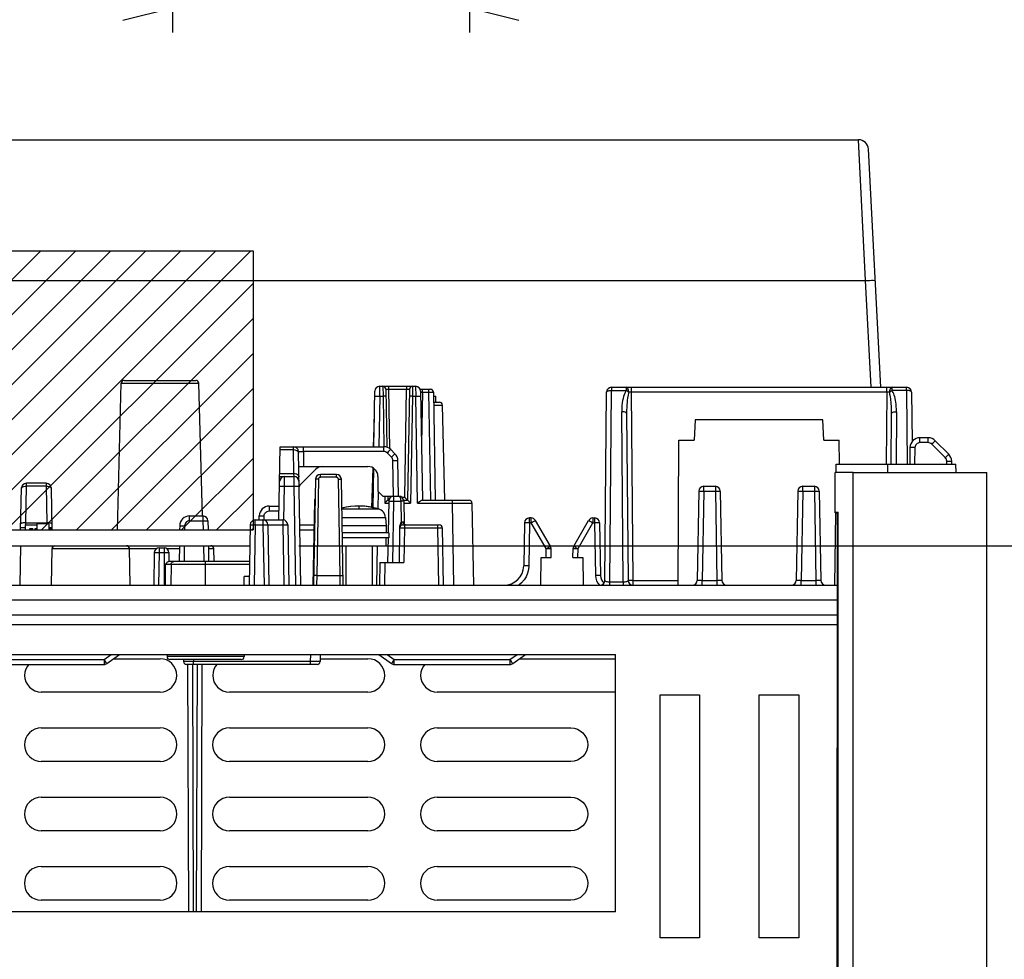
# Model space of a CAD drawing. Extents: x 0 to 420, y 0 to 297.
# Tile 37 of 62: x 319 to 359, y 92 to 130. Entities that reach past the tile are written whole.
import ezdxf

# ---------------------------------------------------------------- set-up
doc = ezdxf.new("R2010")
doc.units = 0
doc.header["$LTSCALE"] = 23.1
doc.layers.get('0').update_dxf_attribs({"linetype": 'CONTINUOUS'})
for name, color, linetype in [('ALL_AXIS', 7, 'CONTINUOUS'), ('ALL_CURVE', 7, 'CONTINUOUS'), ('ALL_DIM', 7, 'CONTINUOUS'), ('ALL_FEATURES', 7, 'CONTINUOUS'), ('OBSTRUCTIVE_DTM', 7, 'CONTINUOUS')]:
    doc.layers.add(name, color=color, linetype=linetype)
doc.dimstyles.get("Standard").update_dxf_attribs({"dimtxt": 2.5, "dimasz": 2.5, "dimexe": 1.25, "dimexo": 0.625, "dimtad": 1, "dimcen": 2.5, "dimazin": 3, "dimtfac": 1, "dimtmove": 0, "dimatfit": 3})

# ---------------------------------------------------------------- blocks, each defined once
blk = doc.blocks.new('_OPEN')
at = {"color": 0, "linetype": 'BYBLOCK'}
for p, q in [((0, 0), (-1, 0.25)), ((-1, -0.25), (0, 0)), ((-1, 0), (0, 0))]:
    blk.add_line(p, q, dxfattribs=at)
blk = doc.blocks.new('*D24')
at = {"layer": 'ALL_DIM', "color": 2, "linetype": 'CONTINUOUS'}
for p, q in [((325.484, 185.581), (325.484, 144.348)), ((271.384, 162.869), (271.384, 129.169)), ((325.484, 135.052), (325.484, 129.169)), ((271.384, 130.169), (298.434, 130.169)), ((325.484, 130.169), (298.434, 130.169))]:
    blk.add_line(p, q, dxfattribs=at)
at = {"layer": 'ALL_DIM', "color": 2, "linetype": 'CONTINUOUS', "xscale": 2, "yscale": 2, "zscale": 2, "rotation": 180}
blk.add_blockref('_OPEN', (271.384, 130.169), dxfattribs=at)
at = {"layer": 'ALL_DIM', "color": 2, "linetype": 'CONTINUOUS', "xscale": 2, "yscale": 2, "zscale": 2}
blk.add_blockref('_OPEN', (325.484, 130.169), dxfattribs=at)
blk = doc.blocks.new('*D25')
at = {"layer": 'ALL_DIM', "color": 2, "linetype": 'CONTINUOUS'}
for p, q in [((325.484, 185.581), (325.484, 141.259)), ((337.484, 185.581), (337.484, 129.169)), ((325.484, 135.417), (325.484, 129.169)), ((325.484, 130.169), (320.484, 130.169)), ((320.484, 130.169), (331.484, 130.169)), ((367.503, 130.169), (331.484, 130.169)), ((337.484, 130.169), (367.503, 130.169))]:
    blk.add_line(p, q, dxfattribs=at)
at = {"layer": 'ALL_DIM', "color": 2, "linetype": 'CONTINUOUS', "xscale": 2, "yscale": 2, "zscale": 2}
blk.add_blockref('_OPEN', (325.484, 130.169), dxfattribs=at)
at = {"layer": 'ALL_DIM', "color": 2, "linetype": 'CONTINUOUS', "xscale": 2, "yscale": 2, "zscale": 2, "rotation": 180}
blk.add_blockref('_OPEN', (337.484, 130.169), dxfattribs=at)
blk = doc.blocks.new('*D36')
at = {"layer": 'ALL_DIM', "color": 2, "linetype": 'CONTINUOUS'}
for p, q in [((330.584, 108.438), (397.528, 108.438)), ((396.528, 108.438), (396.528, 76.643)), ((396.528, 44.848), (396.528, 76.643)), ((356.384, 44.848), (397.528, 44.848))]:
    blk.add_line(p, q, dxfattribs=at)
at = {"layer": 'ALL_DIM', "color": 2, "linetype": 'CONTINUOUS', "xscale": 2, "yscale": 2, "zscale": 2}
for p, rotation in [((396.528, 108.438), 90), ((396.528, 44.848), 270)]:
    blk.add_blockref('_OPEN', p, dxfattribs=dict(at, rotation=rotation))

msp = doc.modelspace()

# ---------------------------------------------------------------- linework, layer by layer
at = {"color": 7, "linetype": 'CONTINUOUS'}
for p, q in [((288.584, 120.358), (328.744, 120.358)), ((328.744, 120.358), (328.744, 109.078)), ((352.984, 111.398), (352.254, 111.398)), ((352.254, 109.769), (352.254, 111.398)), ((352.254, 109.798), (352.384, 109.798)), ((352.254, 109.769), (352.356, 109.769)), ((288.584, 109.078), (328.744, 109.078))]:
    msp.add_line(p, q, dxfattribs=at)
at = {"color": 2, "linetype": 'CONTINUOUS'}
for p, q in [((308.885, 109.078), (320.165, 120.358)), ((310.299, 109.078), (321.579, 120.358)), ((311.714, 109.078), (322.994, 120.358)), ((313.128, 109.078), (324.408, 120.358)), ((314.542, 109.078), (325.822, 120.358)), ((315.956, 109.078), (327.236, 120.358)), ((317.37, 109.078), (328.65, 120.358)), ((318.785, 109.078), (328.744, 119.037)), ((320.199, 109.078), (328.744, 117.623)), ((321.613, 109.078), (328.744, 116.209)), ((323.027, 109.078), (328.744, 114.795)), ((324.442, 109.078), (328.744, 113.381)), ((325.856, 109.078), (328.744, 111.966)), ((327.27, 109.078), (328.744, 110.552)), ((328.684, 109.078), (328.744, 109.138))]:
    msp.add_line(p, q, dxfattribs=at)
at = {"layer": 'ALL_AXIS', "color": 7, "linetype": 'CONTINUOUS'}
for p, q in [((352.984, 111.398), (358.384, 111.398)), ((334.095, 109.577), (334.124, 109.238)), ((291.465, 109.078), (328.623, 109.078)), ((319.944, 109.078), (319.944, 109.13)), ((319.944, 109.13), (320.024, 109.13)), ((320.504, 109.13), (320.584, 109.13)), ((320.584, 109.13), (320.584, 109.078)), ((334.124, 109.238), (332.342, 109.238)), ((334.124, 109.238), (334.124, 108.958)), ((334.224, 108.958), (332.347, 108.958)), ((334.224, 108.758), (332.351, 108.758)), ((334.124, 108.438), (334.124, 108.758)), ((334.224, 108.958), (334.224, 108.758)), ((292.08, 108.438), (328.612, 108.438)), ((332.356, 108.438), (334.123, 108.438)), ((332.489, 108.438), (332.489, 106.838)), ((333.559, 108.438), (333.559, 106.838))]:
    msp.add_line(p, q, dxfattribs=at)
at = {"layer": 'ALL_AXIS', "color": 9, "linetype": 'CONTINUOUS'}
for p, q in [((332.33, 109.926), (333.808, 109.926)), ((332.336, 109.577), (334.095, 109.577))]:
    msp.add_line(p, q, dxfattribs=at)
at = {"layer": 'ALL_AXIS', "color": 7, "linetype": 'CONTINUOUS'}
for centre, radius, start, end in [((333.024, 107.238), 2.8, 73.743, 104.3961), ((333.696, 109.542), 0.4, 5, 73.743)]:
    msp.add_arc(centre, radius, start, end, dxfattribs=at)
at = {"layer": 'ALL_CURVE', "color": 40, "linetype": 'CONTINUOUS'}
msp.add_line((333.024, 109.944), (333.024, 110.038), dxfattribs=at)
msp.add_arc((333.024, 107.238), 2.8, 75.0994, 104.358, dxfattribs=at)
at = {"layer": 'ALL_FEATURES', "color": 7, "linetype": 'CONTINUOUS'}
for p, q in [((290.764, 124.838), (353.205, 124.838)), ((354.108, 114.838), (353.604, 124.459)), ((323.261, 109.078), (323.416, 115.001)), ((323.536, 115.118), (326.432, 115.118)), ((326.693, 109.637), (326.552, 115.001)), ((333.622, 112.438), (333.661, 114.681)), ((333.861, 114.878), (335.307, 114.878)), ((334.106, 114.76), (334.147, 112.416)), ((335.062, 114.76), (334.984, 110.278)), ((335.5, 114.758), (335.908, 114.758)), ((335.507, 114.681), (335.584, 110.278)), ((336.028, 114.64), (336.104, 110.278)), ((342.956, 107.036), (343.023, 114.64)), ((343.223, 114.838), (355.146, 114.838)), ((355.346, 114.64), (355.363, 112.639)), ((336.035, 114.238), (336.274, 114.238)), ((336.494, 110.278), (336.394, 114.121)), ((343.833, 113.778), (343.892, 107.036)), ((354.517, 111.738), (354.535, 113.778)), ((333.611, 112.438), (333.641, 113.6)), ((346.604, 113.518), (346.568, 112.698)), ((351.764, 113.518), (346.604, 113.518)), ((351.8, 112.698), (351.764, 113.518)), ((345.914, 106.838), (345.944, 112.698)), ((345.944, 112.698), (346.568, 112.698)), ((351.8, 112.698), (352.424, 112.698)), ((352.429, 111.738), (352.424, 112.698)), ((356.019, 112.798), (355.681, 112.798)), ((356.849, 112.133), (356.301, 112.681)), ((329.788, 109.478), (329.84, 112.438)), ((329.84, 112.438), (334.021, 112.438)), ((330.668, 106.838), (330.574, 112.241)), ((334.475, 112.153), (334.301, 112.323)), ((355.281, 112.405), (355.27, 111.738)), ((334.619, 110.438), (334.594, 111.874)), ((356.968, 111.738), (356.966, 111.858)), ((330.584, 111.638), (333.384, 111.638)), ((330.684, 110.938), (331.267, 111.521)), ((333.546, 109.963), (333.588, 111.579)), ((333.607, 111.567), (333.579, 109.959)), ((352.3, 111.397), (352.304, 111.738)), ((352.304, 111.738), (357.135, 111.738)), ((357.153, 111.398), (357.135, 111.738)), ((358.384, 65.798), (358.384, 111.398)), ((329.819, 111.238), (330.395, 111.238)), ((331.259, 111.121), (331.184, 106.838)), ((332.11, 111.318), (331.459, 111.318)), ((332.384, 106.838), (332.309, 111.121)), ((333.784, 111.238), (333.784, 110.638)), ((319.351, 109.077), (319.381, 110.761)), ((320.388, 110.958), (319.581, 110.958)), ((320.588, 110.761), (320.617, 109.078)), ((333.784, 110.638), (333.984, 110.438)), ((346.751, 110.641), (346.688, 107.034)), ((346.951, 110.838), (347.418, 110.838)), ((347.618, 110.641), (347.681, 107.034)), ((350.751, 110.641), (350.688, 107.034)), ((350.951, 110.838), (351.418, 110.838)), ((351.618, 110.641), (351.681, 107.034)), ((331.221, 110.241), (331.161, 106.838)), ((333.984, 110.438), (334.419, 110.438)), ((334.181, 110.438), (334.184, 110.278)), ((334.184, 110.278), (334.226, 110.278)), ((334.221, 110.241), (334.198, 108.958)), ((334.256, 110.349), (334.218, 110.31)), ((334.421, 110.438), (334.628, 110.438)), ((334.824, 110.278), (334.984, 110.278)), ((334.828, 110.241), (334.843, 109.351)), ((335.567, 110.278), (337.466, 110.278)), ((329.391, 110.038), (329.798, 110.038)), ((337.586, 110.16), (337.644, 106.838)), ((352.384, 109.798), (352.356, 109.769)), ((352.384, 84.998), (352.384, 109.798)), ((326.177, 109.638), (326.718, 109.638)), ((326.918, 109.441), (326.924, 109.078)), ((328.827, 109.478), (329.942, 109.478)), ((328.988, 109.478), (328.991, 109.645)), ((339.976, 109.558), (339.908, 109.558)), ((340.751, 108.415), (340.149, 109.458)), ((341.697, 108.415), (342.299, 109.458)), ((342.473, 109.558), (342.54, 109.558)), ((352.244, 106.838), (352.28, 109.769)), ((352.342, 109.755), (352.327, 85.055)), ((352.356, 109.769), (352.342, 109.755)), ((319.544, 109.158), (319.353, 109.158)), ((319.544, 109.078), (319.544, 109.278)), ((319.544, 109.278), (320.024, 109.278)), ((319.556, 109.366), (320.412, 109.366)), ((319.72, 109.078), (319.72, 109.13)), ((319.72, 109.13), (319.848, 109.13)), ((319.848, 109.078), (319.848, 109.13)), ((320.024, 109.078), (320.024, 109.318)), ((320.504, 109.318), (320.024, 109.318)), ((320.504, 109.078), (320.504, 109.318)), ((320.616, 109.158), (320.504, 109.158)), ((325.777, 109.245), (325.774, 109.078)), ((328.627, 109.281), (328.584, 106.838)), ((329.342, 109.281), (329.384, 106.838)), ((330.142, 109.281), (330.184, 106.838)), ((330.625, 109.278), (331.204, 109.278)), ((334.662, 109.16), (334.638, 107.758)), ((334.782, 109.278), (336.266, 109.278)), ((334.843, 109.35), (334.843, 109.351)), ((334.875, 109.296), (334.862, 109.309)), ((336.386, 109.16), (336.427, 106.838)), ((339.708, 109.361), (339.678, 107.624)), ((342.74, 109.361), (342.777, 107.231)), ((334.195, 108.758), (334.177, 107.758)), ((319.34, 108.437), (319.312, 106.838)), ((320.596, 106.838), (320.622, 108.32)), ((320.628, 108.438), (320.63, 108.359)), ((323.772, 106.838), (323.746, 108.32)), ((324.951, 108.358), (325.144, 108.358)), ((325.763, 108.438), (325.752, 107.798)), ((326.935, 108.438), (326.947, 107.798)), ((327.167, 107.798), (327.158, 108.32)), ((340.784, 107.958), (340.778, 108.319)), ((341.664, 107.958), (341.671, 108.319)), ((324.751, 108.161), (324.727, 106.838)), ((325.344, 108.158), (325.344, 107.798)), ((340.365, 106.838), (340.384, 107.958)), ((340.384, 107.958), (340.784, 107.958)), ((341.664, 107.958), (342.064, 107.958)), ((342.064, 107.958), (342.084, 106.838)), ((328.601, 107.798), (325.328, 107.798)), ((333.864, 107.758), (333.848, 106.838)), ((333.864, 107.758), (334.838, 107.758)), ((328.378, 106.838), (328.384, 107.198)), ((328.591, 107.198), (328.384, 107.198)), ((268.429, 106.838), (352.34, 106.838)), ((352.34, 106.238), (268.429, 106.238)), ((268.429, 105.638), (352.339, 105.638)), ((277.384, 104.038), (343.384, 104.038)), ((322.836, 103.675), (323.344, 104.038)), ((323.111, 103.871), (324.984, 103.871)), ((325.264, 104.038), (325.264, 103.958)), ((328.264, 103.838), (325.384, 103.838)), ((325.936, 103.838), (325.937, 103.756)), ((328.384, 104.038), (328.384, 103.958)), ((331.456, 104.038), (331.451, 103.756)), ((331.453, 103.871), (333.384, 103.871)), ((333.824, 104.038), (334.332, 103.675)), ((339.236, 103.675), (339.744, 104.038)), ((339.511, 103.871), (343.384, 103.871)), ((343.384, 93.638), (343.384, 104.038)), ((318.048, 103.638), (322.72, 103.638)), ((331.331, 103.638), (326.057, 103.638)), ((326.091, 103.638), (326.126, 93.638)), ((326.677, 103.638), (326.642, 93.638)), ((334.448, 103.638), (339.12, 103.638)), ((324.984, 102.523), (320.184, 102.523)), ((333.384, 102.523), (327.784, 102.523)), ((343.384, 102.523), (336.184, 102.523)), ((345.184, 92.598), (345.184, 102.412)), ((345.184, 102.412), (346.784, 102.412)), ((346.784, 102.412), (346.784, 92.598)), ((349.184, 102.412), (350.784, 102.412)), ((349.184, 92.598), (349.184, 102.412)), ((350.784, 102.412), (350.784, 92.598)), ((320.184, 101.074), (324.984, 101.074)), ((327.784, 101.074), (333.384, 101.074)), ((336.184, 101.074), (341.584, 101.074)), ((324.984, 99.72), (320.184, 99.72)), ((333.384, 99.72), (327.784, 99.72)), ((341.584, 99.72), (336.184, 99.72)), ((320.184, 98.277), (324.984, 98.277)), ((327.784, 98.277), (333.384, 98.277)), ((336.184, 98.277), (341.584, 98.277)), ((324.984, 96.917), (320.184, 96.917)), ((333.384, 96.917), (327.784, 96.917)), ((341.584, 96.917), (336.184, 96.917)), ((320.184, 95.48), (324.984, 95.48)), ((327.784, 95.48), (333.384, 95.48)), ((336.184, 95.48), (341.584, 95.48)), ((324.984, 94.114), (320.184, 94.114)), ((333.384, 94.114), (327.784, 94.114)), ((341.584, 94.114), (336.184, 94.114)), ((343.384, 93.638), (277.384, 93.638)), ((346.784, 92.598), (345.184, 92.598)), ((350.784, 92.598), (349.184, 92.598))]:
    msp.add_line(p, q, dxfattribs=at)
at = {"layer": 'ALL_FEATURES', "color": 9, "linetype": 'CONTINUOUS'}
for p, q in [((353.483, 119.152), (353.205, 124.838)), ((315.184, 119.152), (353.483, 119.152)), ((353.709, 114.838), (353.483, 119.152)), ((323.416, 115.001), (326.552, 115.001)), ((333.858, 114.485), (333.861, 114.878)), ((333.986, 114.878), (333.991, 114.485)), ((334.226, 114.76), (334.226, 114.878)), ((334.268, 112.35), (334.226, 114.76)), ((334.226, 114.76), (334.943, 114.76)), ((334.866, 110.396), (334.943, 114.76)), ((334.943, 114.878), (334.943, 114.76)), ((335.182, 114.878), (335.178, 114.485)), ((335.307, 114.878), (335.311, 114.485)), ((335.508, 114.641), (335.58, 114.64)), ((335.58, 114.64), (335.544, 112.57)), ((335.58, 114.64), (335.58, 114.758)), ((335.58, 114.64), (335.828, 114.64)), ((335.828, 114.758), (335.828, 114.64)), ((335.828, 114.64), (335.904, 110.278)), ((343.155, 106.964), (343.223, 114.712)), ((343.223, 114.838), (343.223, 114.712)), ((343.223, 114.712), (343.811, 114.712)), ((343.811, 114.838), (343.811, 114.712)), ((344.026, 114.64), (344.026, 114.838)), ((344.092, 107.036), (344.026, 114.64)), ((354.343, 114.64), (344.026, 114.64)), ((354.343, 114.64), (354.317, 111.738)), ((354.343, 114.64), (354.343, 114.838)), ((354.558, 114.712), (354.558, 114.838)), ((355.146, 114.712), (354.558, 114.712)), ((355.146, 114.712), (355.146, 114.838)), ((355.146, 114.712), (355.172, 111.738)), ((333.858, 114.485), (333.822, 112.438)), ((333.858, 114.485), (333.991, 114.485)), ((333.991, 114.485), (334.027, 112.438)), ((335.178, 114.485), (335.102, 110.16)), ((335.178, 114.485), (335.311, 114.485)), ((335.386, 110.16), (335.311, 114.485)), ((336.037, 114.121), (336.394, 114.121)), ((343.694, 106.964), (343.634, 113.851)), ((354.735, 113.851), (354.717, 111.738)), ((355.681, 112.601), (355.681, 112.798)), ((356.019, 112.601), (355.681, 112.601)), ((356.019, 112.601), (356.019, 112.798)), ((329.838, 112.321), (330.375, 112.321)), ((330.375, 112.321), (330.374, 112.438)), ((330.392, 111.355), (330.375, 112.321)), ((330.774, 112.241), (330.774, 112.438)), ((330.774, 112.241), (330.784, 111.638)), ((334.021, 112.241), (330.774, 112.241)), ((334.021, 112.241), (334.021, 112.438)), ((334.334, 112.013), (334.161, 112.184)), ((355.481, 112.405), (355.47, 111.738)), ((356.707, 111.996), (356.16, 112.543)), ((334.419, 110.438), (334.394, 111.874)), ((356.768, 111.738), (356.766, 111.858)), ((352.984, 65.798), (352.984, 111.398)), ((354.384, 111.398), (354.384, 111.738)), ((329.821, 111.355), (330.392, 111.355)), ((330.012, 110.845), (330.016, 111.238)), ((330.395, 111.238), (330.392, 111.355)), ((330.398, 110.845), (330.395, 111.238)), ((331.379, 111.121), (331.311, 107.231)), ((331.459, 111.2), (331.459, 111.318)), ((332.11, 111.2), (331.459, 111.2)), ((332.11, 111.2), (332.11, 111.318)), ((332.257, 107.231), (332.19, 111.121)), ((319.555, 109.366), (319.581, 110.842)), ((319.581, 110.842), (319.581, 110.958)), ((320.388, 110.842), (319.581, 110.842)), ((320.388, 110.958), (320.388, 110.842)), ((320.388, 110.842), (320.413, 109.366)), ((329.988, 109.472), (330.012, 110.845)), ((330.012, 110.845), (330.398, 110.845)), ((330.468, 106.838), (330.398, 110.845)), ((333.79, 110.632), (333.778, 109.926)), ((346.951, 110.641), (346.888, 107.034)), ((346.951, 110.641), (346.951, 110.838)), ((346.951, 110.641), (347.418, 110.641)), ((347.418, 110.838), (347.418, 110.641)), ((347.418, 110.641), (347.481, 107.034)), ((350.951, 110.641), (350.888, 107.034)), ((350.951, 110.641), (350.951, 110.838)), ((350.951, 110.641), (351.418, 110.641)), ((351.418, 110.838), (351.418, 110.641)), ((351.418, 110.641), (351.481, 107.034)), ((334.061, 110.439), (334.066, 110.16)), ((334.302, 110.396), (334.301, 110.438)), ((334.421, 110.241), (334.377, 107.758)), ((334.421, 110.438), (334.421, 110.241)), ((334.421, 110.241), (334.708, 110.241)), ((334.708, 110.241), (334.723, 109.388)), ((334.75, 110.396), (334.866, 110.396)), ((336.786, 110.278), (336.786, 110.16)), ((329.391, 110.038), (329.391, 109.841)), ((329.391, 109.841), (329.795, 109.841)), ((334.066, 110.16), (334.219, 110.16)), ((334.829, 110.16), (335.102, 110.16)), ((335.386, 110.16), (336.786, 110.16)), ((336.786, 110.16), (336.844, 106.838)), ((326.177, 109.441), (326.177, 109.638)), ((326.177, 109.441), (326.718, 109.441)), ((326.718, 109.638), (326.718, 109.441)), ((326.718, 109.441), (326.724, 109.078)), ((328.827, 109.281), (328.827, 109.478)), ((329.142, 109.478), (329.142, 109.281)), ((329.188, 109.478), (329.191, 109.645)), ((329.942, 109.478), (329.942, 109.281)), ((334.825, 109.359), (334.82, 109.395)), ((339.908, 109.361), (339.908, 109.558)), ((339.976, 109.361), (339.976, 109.558)), ((342.473, 109.558), (342.473, 109.361)), ((342.54, 109.558), (342.54, 109.361)), ((319.555, 109.278), (319.556, 109.366)), ((320.412, 109.366), (320.413, 109.318)), ((325.977, 109.245), (325.974, 109.078)), ((328.827, 109.281), (328.784, 106.838)), ((328.827, 109.281), (329.142, 109.281)), ((329.142, 109.281), (329.184, 106.838)), ((329.342, 109.281), (329.942, 109.281)), ((329.942, 109.281), (329.984, 106.838)), ((330.629, 109.081), (331.201, 109.081)), ((334.773, 109.284), (334.765, 109.3)), ((334.782, 109.278), (334.773, 109.284)), ((334.862, 109.16), (334.838, 107.758)), ((334.862, 109.278), (334.862, 109.16)), ((334.862, 109.16), (336.186, 109.16)), ((336.186, 109.278), (336.186, 109.16)), ((336.186, 109.16), (336.227, 106.838)), ((339.908, 109.361), (339.878, 107.624)), ((339.976, 109.361), (339.908, 109.361)), ((340.578, 108.319), (339.976, 109.361)), ((341.871, 108.319), (342.473, 109.361)), ((342.473, 109.361), (342.54, 109.361)), ((342.54, 109.361), (342.577, 107.231)), ((320.622, 108.32), (324.836, 108.32)), ((324.951, 108.358), (324.951, 108.161)), ((325.144, 108.358), (325.144, 106.838)), ((325.259, 108.32), (325.761, 108.32)), ((325.963, 108.438), (325.952, 107.798)), ((326.735, 108.437), (326.747, 107.798)), ((326.937, 108.32), (327.158, 108.32)), ((333.752, 108.438), (333.724, 106.838)), ((340.584, 107.958), (340.578, 108.319)), ((341.864, 107.958), (341.871, 108.319)), ((324.951, 108.161), (324.927, 106.838)), ((324.951, 108.161), (325.144, 108.161)), ((325.196, 107.68), (325.192, 106.838)), ((325.427, 107.68), (325.419, 106.838)), ((328.599, 107.68), (325.427, 107.68)), ((326.824, 106.838), (326.824, 107.798)), ((334.064, 107.758), (334.048, 106.838)), ((331.311, 107.231), (331.302, 106.838)), ((331.311, 107.231), (332.257, 107.231)), ((332.266, 106.838), (332.257, 107.231)), ((344.092, 106.838), (344.092, 107.036)), ((344.092, 107.036), (345.915, 107.036)), ((346.888, 106.838), (346.888, 107.034)), ((346.888, 107.034), (347.481, 107.034)), ((347.481, 107.034), (347.481, 106.838)), ((350.888, 106.838), (350.888, 107.034)), ((350.888, 107.034), (351.481, 107.034)), ((351.481, 107.034), (351.481, 106.838)), ((343.155, 106.838), (343.155, 106.964)), ((343.694, 106.964), (343.155, 106.964)), ((343.694, 106.964), (343.694, 106.838)), ((352.339, 105.238), (268.43, 105.238)), ((318.048, 103.834), (322.72, 103.834)), ((322.72, 103.834), (323.005, 104.038)), ((322.72, 103.834), (322.72, 103.638)), ((328.384, 103.958), (325.264, 103.958)), ((326.336, 103.838), (326.337, 103.756)), ((331.056, 104.038), (331.051, 103.756)), ((334.163, 104.038), (334.448, 103.834)), ((334.448, 103.638), (334.448, 103.834)), ((334.448, 103.834), (339.12, 103.834)), ((339.12, 103.834), (339.405, 104.038)), ((339.12, 103.834), (339.12, 103.638)), ((326.291, 103.638), (326.326, 93.638)), ((326.337, 103.638), (326.337, 103.756)), ((331.051, 103.756), (326.337, 103.756)), ((326.477, 103.638), (326.442, 93.638)), ((331.051, 103.756), (331.051, 103.638))]:
    msp.add_line(p, q, dxfattribs=at)
for points in [[(353.483, 119.152), (353.572, 119.156), (353.656, 119.159), (353.731, 119.16), (353.795, 119.16), (353.842, 119.159), (353.872, 119.156), (353.882, 119.152)], [(334.106, 114.76), (334.109, 114.76), (334.118, 114.761), (334.132, 114.761), (334.151, 114.761), (334.174, 114.761), (334.199, 114.76), (334.226, 114.76)], [(334.943, 114.76), (334.969, 114.76), (334.995, 114.761), (335.017, 114.761), (335.036, 114.761), (335.051, 114.761), (335.059, 114.76), (335.062, 114.76)], [(335.828, 114.64), (335.881, 114.64), (335.909, 114.641), (335.937, 114.641), (335.963, 114.641), (335.986, 114.641), (336.004, 114.641), (336.017, 114.641), (336.025, 114.64), (336.028, 114.64)], [(343.023, 114.64), (343.024, 114.649), (343.029, 114.659), (343.038, 114.668), (343.049, 114.676), (343.064, 114.684), (343.081, 114.692), (343.101, 114.698), (343.123, 114.703), (343.146, 114.707), (343.171, 114.71), (343.196, 114.712), (343.223, 114.712)], [(343.811, 114.712), (343.783, 114.661), (343.756, 114.603), (343.731, 114.537), (343.708, 114.465), (343.688, 114.386), (343.67, 114.299), (343.655, 114.204), (343.643, 114.098), (343.636, 113.98), (343.634, 113.851)], [(343.918, 114.64), (343.914, 114.692), (343.903, 114.739), (343.886, 114.78), (343.864, 114.811), (343.838, 114.831), (343.811, 114.838)], [(343.811, 114.712), (343.849, 114.69), (343.886, 114.666), (343.918, 114.64)], [(343.918, 114.64), (343.904, 114.589), (343.891, 114.531), (343.879, 114.465), (343.868, 114.393), (343.858, 114.314), (343.85, 114.227), (343.843, 114.132), (343.837, 114.025), (343.834, 113.908), (343.833, 113.778)], [(344.026, 114.64), (343.988, 114.64), (343.952, 114.64), (343.918, 114.64)], [(354.45, 114.64), (354.417, 114.64), (354.38, 114.64), (354.343, 114.64)], [(354.558, 114.838), (354.53, 114.831), (354.504, 114.811), (354.482, 114.78), (354.465, 114.739), (354.454, 114.692), (354.45, 114.64)], [(354.45, 114.64), (354.483, 114.666), (354.519, 114.69), (354.558, 114.712)], [(354.535, 113.778), (354.535, 113.887), (354.533, 113.987), (354.529, 114.078), (354.524, 114.163), (354.517, 114.241), (354.51, 114.314), (354.502, 114.382), (354.493, 114.444), (354.483, 114.5), (354.473, 114.551), (354.462, 114.598), (354.45, 114.64)], [(354.735, 113.851), (354.734, 113.959), (354.728, 114.059), (354.72, 114.15), (354.709, 114.235), (354.696, 114.313), (354.68, 114.386), (354.663, 114.453), (354.645, 114.515), (354.625, 114.572), (354.604, 114.623), (354.581, 114.67), (354.558, 114.712)], [(355.346, 114.64), (355.344, 114.649), (355.339, 114.659), (355.331, 114.668), (355.319, 114.676), (355.304, 114.684), (355.287, 114.692), (355.267, 114.698), (355.246, 114.703), (355.222, 114.707), (355.198, 114.71), (355.172, 114.712), (355.146, 114.712)], [(333.658, 114.485), (333.665, 114.486), (333.684, 114.486), (333.716, 114.486), (333.758, 114.486), (333.806, 114.486), (333.858, 114.485)], [(334.111, 114.485), (334.105, 114.485), (334.088, 114.486), (334.061, 114.486), (334.028, 114.485), (333.991, 114.485)], [(335.178, 114.485), (335.141, 114.485), (335.107, 114.486), (335.081, 114.486), (335.064, 114.485), (335.058, 114.485)], [(335.311, 114.485), (335.363, 114.486), (335.411, 114.486), (335.452, 114.486), (335.484, 114.486), (335.504, 114.486), (335.511, 114.485)], [(343.833, 113.778), (343.827, 113.797), (343.806, 113.815), (343.775, 113.83), (343.733, 113.841), (343.685, 113.848), (343.634, 113.851)], [(354.535, 113.778), (354.542, 113.797), (354.562, 113.815), (354.594, 113.83), (354.635, 113.841), (354.683, 113.848), (354.735, 113.851)], [(355.681, 112.601), (355.643, 112.598), (355.606, 112.587), (355.572, 112.569), (355.543, 112.545), (355.518, 112.516), (355.499, 112.483), (355.486, 112.446), (355.481, 112.405)], [(356.16, 112.543), (356.13, 112.567), (356.098, 112.585), (356.061, 112.597), (356.019, 112.601)], [(356.16, 112.543), (356.196, 112.579), (356.23, 112.613), (356.259, 112.641), (356.282, 112.663), (356.296, 112.676), (356.301, 112.681)], [(330.375, 112.321), (330.426, 112.316), (330.474, 112.303), (330.515, 112.281), (330.547, 112.253), (330.567, 112.219), (330.575, 112.183)], [(330.574, 112.241), (330.578, 112.242), (330.589, 112.242), (330.607, 112.243), (330.632, 112.243), (330.663, 112.243), (330.697, 112.242), (330.735, 112.242), (330.774, 112.241)], [(334.161, 112.184), (334.131, 112.208), (334.097, 112.226), (334.059, 112.238), (334.021, 112.241)], [(334.161, 112.184), (334.197, 112.221), (334.23, 112.254), (334.259, 112.283), (334.282, 112.305), (334.296, 112.319), (334.301, 112.323)], [(355.481, 112.405), (355.43, 112.406), (355.381, 112.406), (355.34, 112.406), (355.308, 112.406), (355.288, 112.406), (355.281, 112.405)], [(334.334, 112.013), (334.37, 112.05), (334.404, 112.084), (334.433, 112.113), (334.455, 112.135), (334.469, 112.148), (334.475, 112.153)], [(334.394, 111.874), (334.39, 111.913), (334.378, 111.95), (334.359, 111.984), (334.334, 112.013)], [(334.394, 111.874), (334.446, 111.875), (334.494, 111.876), (334.535, 111.876), (334.567, 111.876), (334.587, 111.875), (334.594, 111.874)], [(356.707, 111.996), (356.744, 112.032), (356.777, 112.065), (356.807, 112.094), (356.829, 112.116), (356.843, 112.129), (356.849, 112.133)], [(356.766, 111.858), (356.761, 111.896), (356.75, 111.932), (356.732, 111.966), (356.707, 111.996)], [(356.766, 111.858), (356.818, 111.858), (356.866, 111.859), (356.907, 111.859), (356.939, 111.859), (356.959, 111.858), (356.966, 111.858)], [(330.392, 111.355), (330.443, 111.351), (330.491, 111.337), (330.532, 111.315), (330.564, 111.287), (330.584, 111.253), (330.592, 111.217)], [(331.379, 111.121), (331.342, 111.122), (331.308, 111.122), (331.282, 111.122), (331.265, 111.122), (331.259, 111.121)], [(331.459, 111.2), (331.449, 111.199), (331.438, 111.197), (331.427, 111.193), (331.416, 111.187), (331.406, 111.18), (331.397, 111.171), (331.39, 111.16), (331.384, 111.149), (331.381, 111.136), (331.379, 111.121)], [(332.19, 111.121), (332.189, 111.131), (332.187, 111.141), (332.183, 111.152), (332.177, 111.162), (332.17, 111.172), (332.161, 111.181), (332.15, 111.189), (332.138, 111.195), (332.125, 111.198), (332.11, 111.2)], [(332.19, 111.121), (332.227, 111.122), (332.26, 111.122), (332.287, 111.122), (332.304, 111.122), (332.309, 111.121)], [(319.381, 110.761), (319.388, 110.783), (319.408, 110.803), (319.44, 110.82), (319.481, 110.833), (319.529, 110.84), (319.581, 110.842)], [(320.388, 110.842), (320.439, 110.84), (320.487, 110.833), (320.529, 110.82), (320.56, 110.803), (320.581, 110.783), (320.588, 110.761)], [(329.812, 110.845), (329.819, 110.846), (329.839, 110.846), (329.871, 110.846), (329.912, 110.846), (329.961, 110.846), (330.012, 110.845)], [(330.398, 110.845), (330.45, 110.846), (330.498, 110.846), (330.54, 110.846), (330.571, 110.846), (330.591, 110.846), (330.598, 110.845)], [(346.751, 110.641), (346.757, 110.642), (346.778, 110.643), (346.809, 110.643), (346.851, 110.643), (346.899, 110.642), (346.951, 110.641)], [(347.418, 110.641), (347.47, 110.642), (347.518, 110.643), (347.559, 110.643), (347.591, 110.643), (347.611, 110.642), (347.618, 110.641)], [(350.751, 110.641), (350.757, 110.642), (350.778, 110.643), (350.809, 110.643), (350.851, 110.643), (350.899, 110.642), (350.951, 110.641)], [(351.418, 110.641), (351.47, 110.642), (351.518, 110.643), (351.559, 110.643), (351.591, 110.643), (351.611, 110.642), (351.618, 110.641)], [(331.221, 110.241), (331.228, 110.242), (331.244, 110.243)], [(334.221, 110.241), (334.228, 110.242), (334.248, 110.243), (334.279, 110.243), (334.321, 110.243), (334.369, 110.242), (334.421, 110.241)], [(334.628, 110.438), (334.64, 110.435), (334.651, 110.429), (334.661, 110.42), (334.67, 110.408), (334.677, 110.396), (334.683, 110.382), (334.688, 110.369), (334.692, 110.356), (334.696, 110.342), (334.699, 110.328), (334.702, 110.312), (334.704, 110.297), (334.706, 110.28), (334.707, 110.262), (334.708, 110.241)], [(334.828, 110.241), (334.822, 110.242), (334.805, 110.242), (334.778, 110.242), (334.745, 110.242), (334.708, 110.241)], [(329.191, 109.645), (329.196, 109.683), (329.207, 109.719), (329.225, 109.752), (329.248, 109.781), (329.277, 109.806), (329.311, 109.824), (329.349, 109.837), (329.391, 109.841)], [(336.786, 110.16), (336.921, 110.16), (337.053, 110.161), (337.178, 110.161), (337.292, 110.161), (337.39, 110.161), (337.471, 110.161), (337.532, 110.161), (337.572, 110.16), (337.586, 110.16)], [(326.177, 109.441), (326.139, 109.438), (326.102, 109.427), (326.067, 109.408), (326.037, 109.384), (326.012, 109.354), (325.994, 109.32), (325.982, 109.283), (325.977, 109.245)], [(326.718, 109.441), (326.77, 109.442), (326.818, 109.443), (326.859, 109.443), (326.891, 109.443), (326.911, 109.442), (326.918, 109.441)], [(328.991, 109.645), (328.998, 109.646), (329.018, 109.646), (329.05, 109.646), (329.091, 109.646), (329.14, 109.646), (329.191, 109.645)], [(334.752, 109.395), (334.742, 109.395), (334.733, 109.392), (334.723, 109.388)], [(334.765, 109.3), (334.758, 109.326), (334.754, 109.359), (334.752, 109.395)], [(334.82, 109.395), (334.8, 109.395), (334.777, 109.395), (334.752, 109.395)], [(334.843, 109.351), (334.842, 109.372), (334.837, 109.385), (334.83, 109.393), (334.82, 109.395)], [(339.976, 109.361), (340.021, 109.387), (340.062, 109.411), (340.098, 109.431), (340.125, 109.446), (340.143, 109.455), (340.149, 109.458)], [(342.299, 109.458), (342.306, 109.455), (342.323, 109.446), (342.351, 109.431), (342.386, 109.411), (342.428, 109.387), (342.473, 109.361)], [(325.777, 109.245), (325.784, 109.246), (325.804, 109.246), (325.836, 109.246), (325.877, 109.246), (325.926, 109.246), (325.977, 109.245)], [(328.627, 109.281), (328.634, 109.282), (328.654, 109.283), (328.686, 109.283), (328.727, 109.283), (328.775, 109.282), (328.827, 109.281)], [(329.142, 109.281), (329.193, 109.282), (329.242, 109.283), (329.283, 109.283), (329.315, 109.283), (329.335, 109.282), (329.342, 109.281)], [(329.942, 109.281), (329.993, 109.282), (330.042, 109.283), (330.083, 109.283), (330.115, 109.283), (330.135, 109.282), (330.142, 109.281)], [(334.662, 109.16), (334.664, 109.16), (334.67, 109.16), (334.68, 109.161), (334.694, 109.161), (334.714, 109.161), (334.737, 109.161), (334.763, 109.161), (334.792, 109.161), (334.825, 109.16), (334.862, 109.16)], [(334.861, 109.3), (334.839, 109.326), (334.825, 109.359)], [(334.904, 109.28), (334.888, 109.284), (334.861, 109.3)], [(336.186, 109.16), (336.24, 109.16), (336.268, 109.161), (336.295, 109.161), (336.32, 109.161), (336.342, 109.161), (336.36, 109.161), (336.374, 109.161), (336.383, 109.16), (336.386, 109.16)], [(339.908, 109.361), (339.856, 109.362), (339.808, 109.363), (339.767, 109.363), (339.735, 109.363), (339.715, 109.362), (339.708, 109.361)], [(342.74, 109.361), (342.733, 109.362), (342.714, 109.363), (342.682, 109.363), (342.64, 109.363), (342.592, 109.362), (342.54, 109.361)], [(340.578, 108.319), (340.623, 108.344), (340.664, 108.368), (340.7, 108.388), (340.727, 108.403), (340.745, 108.412), (340.751, 108.415)], [(340.578, 108.319), (340.63, 108.319), (340.678, 108.32), (340.719, 108.32), (340.751, 108.32), (340.771, 108.319), (340.778, 108.319)], [(341.671, 108.319), (341.677, 108.319), (341.697, 108.32), (341.729, 108.32), (341.771, 108.32), (341.819, 108.319), (341.871, 108.319)], [(341.697, 108.415), (341.704, 108.412), (341.721, 108.403), (341.749, 108.388), (341.784, 108.368), (341.826, 108.344), (341.871, 108.319)], [(324.751, 108.161), (324.757, 108.162), (324.777, 108.163), (324.809, 108.163), (324.851, 108.163), (324.899, 108.162), (324.951, 108.161)], [(325.144, 108.161), (325.196, 108.161), (325.244, 108.161), (325.286, 108.16), (325.317, 108.16), (325.337, 108.159), (325.344, 108.158)], [(325.427, 107.68), (325.406, 107.68), (325.379, 107.68), (325.347, 107.681), (325.312, 107.681), (325.274, 107.68), (325.235, 107.68), (325.196, 107.68)], [(325.427, 107.68), (325.433, 107.717), (325.448, 107.749), (325.472, 107.775), (325.502, 107.792), (325.535, 107.798)], [(339.878, 107.624), (339.864, 107.472), (339.827, 107.325), (339.768, 107.184), (339.688, 107.055), (339.59, 106.939), (339.473, 106.838)], [(339.878, 107.624), (339.826, 107.625), (339.778, 107.625), (339.737, 107.625), (339.705, 107.625), (339.685, 107.625), (339.678, 107.624)], [(331.311, 107.231), (331.274, 107.231), (331.241, 107.232), (331.214, 107.232), (331.197, 107.231), (331.191, 107.231)], [(332.257, 107.231), (332.294, 107.231), (332.328, 107.232), (332.354, 107.232), (332.372, 107.231), (332.377, 107.231)], [(342.777, 107.231), (342.771, 107.232), (342.751, 107.232), (342.719, 107.232), (342.677, 107.232), (342.629, 107.232), (342.577, 107.231)], [(342.577, 107.231), (342.589, 107.123), (342.62, 107.019), (342.669, 106.923), (342.733, 106.838)], [(343.155, 106.964), (343.118, 106.965), (343.082, 106.968), (343.048, 106.974), (343.017, 106.983), (342.992, 106.994), (342.972, 107.007), (342.96, 107.021), (342.956, 107.036)], [(343.892, 107.036), (343.888, 107.021), (343.876, 107.007), (343.857, 106.994), (343.831, 106.983), (343.801, 106.974), (343.767, 106.968), (343.731, 106.965), (343.694, 106.964)], [(344.092, 107.036), (344.04, 107.036), (343.992, 107.035), (343.951, 107.035), (343.919, 107.035), (343.899, 107.036), (343.892, 107.036)], [(346.888, 107.034), (346.849, 107.034), (346.811, 107.033), (346.776, 107.033), (346.746, 107.033), (346.721, 107.033), (346.703, 107.033), (346.692, 107.034), (346.688, 107.034)], [(347.681, 107.034), (347.677, 107.034), (347.666, 107.033), (347.647, 107.033), (347.622, 107.033), (347.592, 107.033), (347.557, 107.033), (347.52, 107.034), (347.481, 107.034)], [(350.888, 107.034), (350.849, 107.034), (350.811, 107.033), (350.776, 107.033), (350.746, 107.033), (350.721, 107.033), (350.703, 107.033), (350.692, 107.034), (350.688, 107.034)], [(351.681, 107.034), (351.677, 107.034), (351.666, 107.033), (351.647, 107.033), (351.622, 107.033), (351.592, 107.033), (351.557, 107.033), (351.52, 107.034), (351.481, 107.034)], [(322.836, 103.675), (322.832, 103.68), (322.82, 103.696), (322.802, 103.721), (322.778, 103.754), (322.75, 103.793), (322.72, 103.834)], [(334.448, 103.834), (334.419, 103.793), (334.391, 103.754), (334.367, 103.721), (334.348, 103.696), (334.336, 103.68), (334.332, 103.675)], [(339.236, 103.675), (339.232, 103.68), (339.22, 103.696), (339.202, 103.721), (339.178, 103.754), (339.15, 103.793), (339.12, 103.834)], [(326.337, 103.756), (326.259, 103.755), (326.184, 103.755), (326.115, 103.755), (326.054, 103.755), (326.005, 103.755), (325.968, 103.755), (325.945, 103.755), (325.937, 103.756)], [(331.451, 103.756), (331.444, 103.755), (331.421, 103.755), (331.384, 103.755), (331.334, 103.755), (331.274, 103.755), (331.205, 103.755), (331.129, 103.755), (331.051, 103.756)]]:
    msp.add_lwpolyline(points, dxfattribs=at)
at = {"layer": 'ALL_FEATURES', "color": 7, "linetype": 'CONTINUOUS'}
for points in [[(334.066, 110.16), (334.088, 110.182), (334.11, 110.204), (334.132, 110.226), (334.151, 110.246)], [(334.151, 110.246), (334.168, 110.262), (334.179, 110.274), (334.184, 110.278)], [(334.218, 110.31), (334.201, 110.294), (334.189, 110.282), (334.186, 110.28)], [(334.866, 110.396), (334.888, 110.374), (334.91, 110.351), (334.932, 110.33), (334.951, 110.31), (334.968, 110.294), (334.979, 110.282), (334.989, 110.274)], [(334.989, 110.274), (335.001, 110.262), (335.017, 110.246), (335.037, 110.226), (335.058, 110.204), (335.08, 110.182), (335.102, 110.16)], [(335.386, 110.16), (335.429, 110.194), (335.468, 110.222), (335.5, 110.246), (335.528, 110.263), (335.55, 110.274), (335.567, 110.278)], [(319.556, 109.366), (319.504, 109.365), (319.455, 109.361), (319.414, 109.354), (319.382, 109.345), (319.362, 109.335), (319.356, 109.323)], [(320.513, 109.361), (320.465, 109.365), (320.412, 109.366)], [(320.613, 109.323), (320.606, 109.335), (320.586, 109.345), (320.555, 109.354), (320.513, 109.361)], [(334.663, 109.218), (334.659, 109.185), (334.658, 109.15)], [(334.723, 109.388), (334.699, 109.342), (334.683, 109.296), (334.671, 109.255), (334.663, 109.218)], [(334.862, 109.309), (334.852, 109.324), (334.846, 109.339), (334.843, 109.349), (334.843, 109.35)], [(325.196, 107.68), (325.226, 107.714), (325.253, 107.744), (325.277, 107.767), (325.298, 107.785), (325.315, 107.795), (325.328, 107.798)], [(325.359, 103.757), (325.242, 103.82), (325.116, 103.858), (324.984, 103.871)], [(333.384, 102.523), (333.516, 102.536), (333.642, 102.575), (333.759, 102.637), (333.861, 102.721), (333.945, 102.823), (334.007, 102.939), (334.045, 103.066), (334.058, 103.197), (334.045, 103.329), (334.007, 103.455), (333.945, 103.572), (333.861, 103.674), (333.759, 103.757), (333.642, 103.82), (333.516, 103.858), (333.384, 103.871)], [(319.678, 103.638), (319.624, 103.572), (319.562, 103.455), (319.523, 103.329), (319.51, 103.197), (319.523, 103.066), (319.562, 102.939), (319.624, 102.823), (319.708, 102.721), (319.81, 102.637), (319.926, 102.575), (320.053, 102.536), (320.184, 102.523)], [(324.984, 102.523), (325.116, 102.536), (325.242, 102.575), (325.359, 102.637), (325.461, 102.721), (325.545, 102.823), (325.607, 102.939), (325.645, 103.066), (325.658, 103.197), (325.645, 103.329), (325.607, 103.455), (325.545, 103.572), (325.461, 103.674), (325.359, 103.757)], [(327.278, 103.638), (327.224, 103.572), (327.162, 103.455), (327.123, 103.329), (327.11, 103.197), (327.123, 103.066), (327.162, 102.939), (327.224, 102.823), (327.308, 102.721), (327.41, 102.637), (327.526, 102.575), (327.653, 102.536), (327.784, 102.523)], [(335.678, 103.638), (335.624, 103.572), (335.562, 103.455), (335.523, 103.329), (335.51, 103.197), (335.523, 103.066), (335.562, 102.939), (335.624, 102.823), (335.708, 102.721), (335.81, 102.637), (335.926, 102.575), (336.053, 102.536), (336.184, 102.523)], [(320.184, 101.074), (320.052, 101.061), (319.925, 101.022), (319.808, 100.96), (319.706, 100.876), (319.621, 100.773), (319.559, 100.656), (319.52, 100.529), (319.507, 100.397), (319.52, 100.265), (319.559, 100.138), (319.621, 100.021), (319.706, 99.919), (319.808, 99.834), (319.925, 99.772), (320.052, 99.733), (320.184, 99.72)], [(324.984, 99.72), (325.116, 99.733), (325.243, 99.772), (325.36, 99.834), (325.463, 99.919), (325.547, 100.021), (325.61, 100.138), (325.648, 100.265), (325.661, 100.397), (325.648, 100.529), (325.61, 100.656), (325.547, 100.773), (325.463, 100.876), (325.36, 100.96), (325.243, 101.022), (325.116, 101.061), (324.984, 101.074)], [(327.784, 101.074), (327.652, 101.061), (327.525, 101.022), (327.408, 100.96), (327.306, 100.876), (327.221, 100.773), (327.159, 100.656), (327.12, 100.529), (327.107, 100.397), (327.12, 100.265), (327.159, 100.138), (327.221, 100.021), (327.306, 99.919), (327.408, 99.834), (327.525, 99.772), (327.652, 99.733), (327.784, 99.72)], [(333.384, 99.72), (333.516, 99.733), (333.643, 99.772), (333.76, 99.834), (333.863, 99.919), (333.947, 100.021), (334.01, 100.138), (334.048, 100.265), (334.061, 100.397), (334.048, 100.529), (334.01, 100.656), (333.947, 100.773), (333.863, 100.876), (333.76, 100.96), (333.643, 101.022), (333.516, 101.061), (333.384, 101.074)], [(336.184, 101.074), (336.052, 101.061), (335.925, 101.022), (335.808, 100.96), (335.706, 100.876), (335.621, 100.773), (335.559, 100.656), (335.52, 100.529), (335.507, 100.397), (335.52, 100.265), (335.559, 100.138), (335.621, 100.021), (335.706, 99.919), (335.808, 99.834), (335.925, 99.772), (336.052, 99.733), (336.184, 99.72)], [(341.584, 101.074), (341.716, 101.061), (341.843, 101.022), (341.96, 100.96), (342.063, 100.876), (342.147, 100.773), (342.21, 100.656), (342.248, 100.529), (342.261, 100.397), (342.248, 100.265), (342.21, 100.138), (342.147, 100.021), (342.063, 99.919), (341.96, 99.834), (341.843, 99.772), (341.716, 99.733), (341.584, 99.72)], [(320.184, 98.277), (320.052, 98.264), (319.924, 98.225), (319.807, 98.162), (319.704, 98.078), (319.619, 97.975), (319.556, 97.857), (319.517, 97.73), (319.504, 97.597), (319.517, 97.465), (319.556, 97.337), (319.619, 97.219), (319.704, 97.116), (319.807, 97.032), (319.924, 96.969), (320.052, 96.93), (320.184, 96.917)], [(324.984, 96.917), (325.117, 96.93), (325.244, 96.969), (325.362, 97.032), (325.465, 97.116), (325.55, 97.219), (325.612, 97.337), (325.651, 97.465), (325.664, 97.597), (325.651, 97.73), (325.612, 97.857), (325.55, 97.975), (325.465, 98.078), (325.362, 98.162), (325.244, 98.225), (325.117, 98.264), (324.984, 98.277)], [(327.784, 98.277), (327.652, 98.264), (327.524, 98.225), (327.407, 98.162), (327.304, 98.078), (327.219, 97.975), (327.156, 97.857), (327.117, 97.73), (327.104, 97.597), (327.117, 97.465), (327.156, 97.337), (327.219, 97.219), (327.304, 97.116), (327.407, 97.032), (327.524, 96.969), (327.652, 96.93), (327.784, 96.917)], [(333.384, 96.917), (333.517, 96.93), (333.644, 96.969), (333.762, 97.032), (333.865, 97.116), (333.95, 97.219), (334.012, 97.337), (334.051, 97.465), (334.064, 97.597), (334.051, 97.73), (334.012, 97.857), (333.95, 97.975), (333.865, 98.078), (333.762, 98.162), (333.644, 98.225), (333.517, 98.264), (333.384, 98.277)], [(336.184, 98.277), (336.052, 98.264), (335.924, 98.225), (335.807, 98.162), (335.704, 98.078), (335.619, 97.975), (335.556, 97.857), (335.517, 97.73), (335.504, 97.597), (335.517, 97.465), (335.556, 97.337), (335.619, 97.219), (335.704, 97.116), (335.807, 97.032), (335.924, 96.969), (336.052, 96.93), (336.184, 96.917)], [(341.584, 98.277), (341.717, 98.264), (341.844, 98.225), (341.962, 98.162), (342.065, 98.078), (342.15, 97.975), (342.212, 97.857), (342.251, 97.73), (342.264, 97.597), (342.251, 97.465), (342.212, 97.337), (342.15, 97.219), (342.065, 97.116), (341.962, 97.032), (341.844, 96.969), (341.717, 96.93), (341.584, 96.917)], [(320.184, 95.48), (320.051, 95.467), (319.923, 95.428), (319.805, 95.365), (319.701, 95.28), (319.617, 95.177), (319.553, 95.058), (319.515, 94.93), (319.501, 94.797), (319.515, 94.664), (319.553, 94.536), (319.617, 94.418), (319.701, 94.314), (319.805, 94.229), (319.923, 94.166), (320.051, 94.127), (320.184, 94.114)], [(324.984, 94.114), (325.117, 94.127), (325.246, 94.166), (325.364, 94.229), (325.467, 94.314), (325.552, 94.418), (325.615, 94.536), (325.654, 94.664), (325.667, 94.797), (325.654, 94.93), (325.615, 95.058), (325.552, 95.177), (325.467, 95.28), (325.364, 95.365), (325.246, 95.428), (325.117, 95.467), (324.984, 95.48)], [(327.784, 95.48), (327.651, 95.467), (327.523, 95.428), (327.405, 95.365), (327.301, 95.28), (327.217, 95.177), (327.153, 95.058), (327.115, 94.93), (327.101, 94.797), (327.115, 94.664), (327.153, 94.536), (327.217, 94.418), (327.301, 94.314), (327.405, 94.229), (327.523, 94.166), (327.651, 94.127), (327.784, 94.114)], [(333.384, 94.114), (333.517, 94.127), (333.646, 94.166), (333.764, 94.229), (333.867, 94.314), (333.952, 94.418), (334.015, 94.536), (334.054, 94.664), (334.067, 94.797), (334.054, 94.93), (334.015, 95.058), (333.952, 95.177), (333.867, 95.28), (333.764, 95.365), (333.646, 95.428), (333.517, 95.467), (333.384, 95.48)], [(336.184, 95.48), (336.051, 95.467), (335.923, 95.428), (335.805, 95.365), (335.701, 95.28), (335.617, 95.177), (335.553, 95.058), (335.515, 94.93), (335.501, 94.797), (335.515, 94.664), (335.553, 94.536), (335.617, 94.418), (335.701, 94.314), (335.805, 94.229), (335.923, 94.166), (336.051, 94.127), (336.184, 94.114)], [(341.584, 95.48), (341.717, 95.467), (341.846, 95.428), (341.964, 95.365), (342.067, 95.28), (342.152, 95.177), (342.215, 95.058), (342.254, 94.93), (342.267, 94.797), (342.254, 94.664), (342.215, 94.536), (342.152, 94.418), (342.067, 94.314), (341.964, 94.229), (341.846, 94.166), (341.717, 94.127), (341.584, 94.114)]]:
    msp.add_lwpolyline(points, dxfattribs=at)
for centre, radius, start, end in [((353.205, 124.438), 0.4, 3, 90), ((323.536, 114.998), 0.12, 90, 178.5), ((326.432, 114.998), 0.12, 1.5, 90), ((333.861, 114.678), 0.2, 90, 179), ((333.986, 114.758), 0.12, 1, 90.0005), ((335.182, 114.758), 0.12, 90, 179), ((335.307, 114.678), 0.2, 1.0005, 90), ((335.5, 114.638), 0.12, 90, 95.2173), ((335.908, 114.638), 0.12, 1, 90), ((343.223, 114.638), 0.2, 90, 179.5), ((355.146, 114.638), 0.2, 0.5, 90), ((336.274, 114.118), 0.12, 1.5, 90), ((355.681, 112.398), 0.4, 90, 179), ((356.019, 112.398), 0.4, 44.9993, 90), ((330.374, 112.238), 0.2, 1, 90), ((334.021, 112.038), 0.4, 45.5, 90), ((334.194, 111.867), 0.4, 1, 45.5), ((356.566, 111.851), 0.4, 1, 45.0008), ((331.55, 111.238), 0.4, 90, 135), ((333.384, 111.238), 0.4, 0, 90), ((330.016, 111.038), 0.2, 90, 179), ((330.395, 111.038), 0.2, 1, 90), ((331.459, 111.118), 0.2, 90, 179), ((332.11, 111.118), 0.2, 1, 90), ((319.581, 110.758), 0.2, 90, 179), ((320.388, 110.758), 0.2, 1, 90), ((330.967, 110.655), 0.4, 135, 156.9995), ((346.951, 110.638), 0.2, 90, 179), ((347.418, 110.638), 0.2, 1, 90), ((350.951, 110.638), 0.2, 90, 179), ((351.418, 110.638), 0.2, 1, 90), ((331.421, 110.238), 0.2, 151.8827, 179), ((334.421, 110.238), 0.2, 90, 179), ((334.628, 110.238), 0.2, 1, 90), ((337.466, 110.158), 0.12, 1, 90), ((329.391, 109.638), 0.4, 90, 179), ((326.177, 109.238), 0.4, 90, 179), ((326.718, 109.438), 0.2, 1, 90), ((328.827, 109.278), 0.2, 90, 179), ((329.142, 109.278), 0.2, 1, 90), ((329.942, 109.278), 0.2, 1, 90), ((339.908, 109.358), 0.2, 90, 179), ((339.976, 109.358), 0.2, 30, 90), ((342.473, 109.358), 0.2, 90, 150), ((342.54, 109.358), 0.2, 1, 90), ((334.782, 109.158), 0.12, 90, 179), ((336.266, 109.158), 0.12, 1, 90), ((320.742, 108.318), 0.12, 107.7999, 179), ((323.626, 108.318), 0.12, 1, 90), ((324.951, 108.158), 0.2, 90, 179), ((325.144, 108.158), 0.2, 0, 90), ((327.038, 108.318), 0.12, 1, 90), ((340.578, 108.315), 0.2, 1, 30), ((341.871, 108.315), 0.2, 150, 179), ((338.878, 107.638), 0.8, 270, 359), ((342.756, 107.038), 0.2, 270.0003, 359.5), ((343.177, 107.238), 0.4, 181, 230.4809), ((344.092, 107.038), 0.2, 180.5, 270), ((346.488, 107.038), 0.2, 269.9999, 359), ((347.881, 107.038), 0.2, 181, 270), ((350.488, 107.038), 0.2, 269.9999, 359), ((351.881, 107.038), 0.2, 181, 270), ((325.384, 103.958), 0.12, 180, 270), ((328.264, 103.958), 0.12, 270, 360), ((322.72, 103.838), 0.2, 270, 305.5377), ((326.057, 103.758), 0.12, 181, 269.9987), ((331.331, 103.758), 0.12, 270.0013, 359), ((334.448, 103.838), 0.2, 234.4623, 270), ((339.12, 103.838), 0.2, 270, 305.5377)]:
    msp.add_arc(centre, radius, start, end, dxfattribs=at)
at = {"layer": 'OBSTRUCTIVE_DTM', "color": 7, "linetype": 'CONTINUOUS'}
for p in [(336.031, 114.478), (336.124, 114.238)]:
    msp.add_line(p, (336.124, 114.478), dxfattribs=at)

# ---------------------------------------------------------------- dimensions: what is measured, and where the dimension line sits
at = {"layer": 'ALL_DIM', "color": 2, "linetype": 'CONTINUOUS'}
for base, p1, p2, picture, middle in [((325.484, 130.169), (271.384, 163.869), (325.484, 186.581), '*D24', (291.554, 130.169)), ((337.484, 130.169), (325.484, 186.581), (337.484, 186.581), '*D25', (339.983, 130.169))]:
    dim = msp.add_linear_dim(base=base, p1=p1, p2=p2, dimstyle='Standard', dxfattribs=at)
    dim.commit()
    dim.dimension.update_dxf_attribs({"geometry": picture, "text_midpoint": middle, "dimtype": 128})
dim = msp.add_linear_dim(base=(396.528, 44.848), p1=(329.584, 108.438), p2=(355.384, 44.848), angle=270, dimstyle='Standard', dxfattribs=at)
dim.commit()
dim.dimension.update_dxf_attribs({"geometry": '*D36', "text_midpoint": (396.528, 69.763), "dimtype": 128})

doc.saveas('drawing.dxf')
